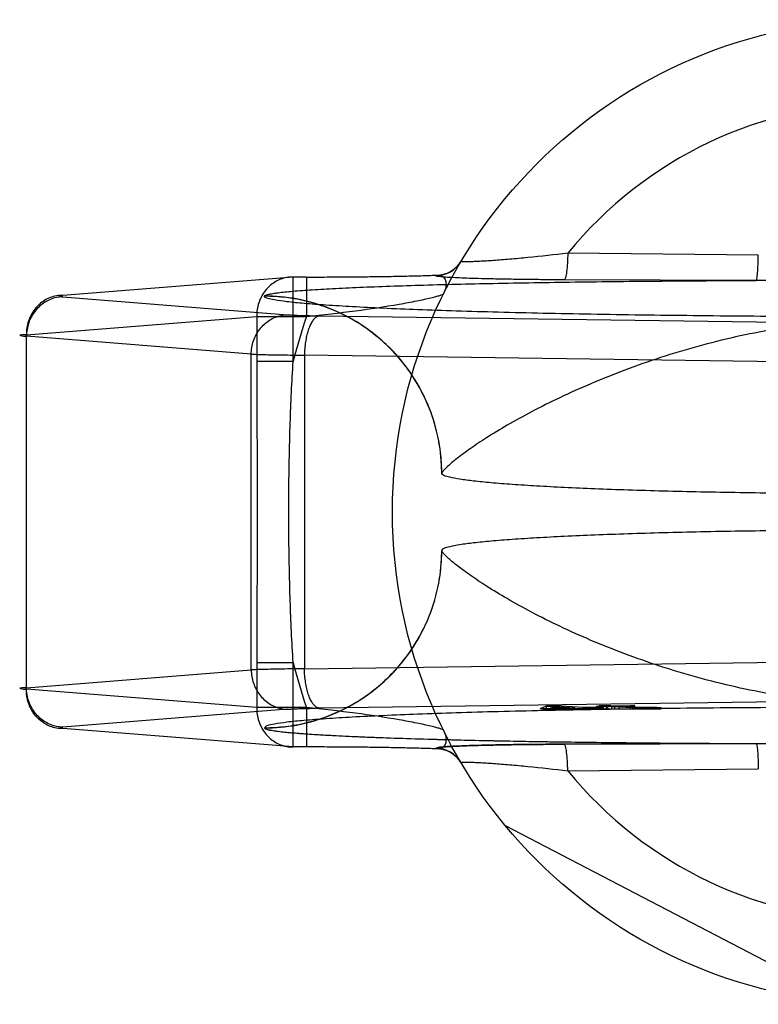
# Model space of a CAD drawing. Header units: millimetres. Extents: x 0 to 297, y 0 to 210.
# Tile 11 of 35: x 128.04 to 129.17, y 85.82 to 87.32. Entities that reach past the tile are written whole.
import ezdxf

# ---------------------------------------------------------------- set-up
doc = ezdxf.new("R2010")
doc.units = ezdxf.units.MM
doc.header["$LTSCALE"] = 16.335
doc.layers.add('001-M31079-X02', color=7, linetype='CONTINUOUS')

msp = doc.modelspace()

# ---------------------------------------------------------------- linework, layer by layer
at = {"layer": '001-M31079-X02', "color": 9, "linetype": 'Continuous'}
for p, q in [((129.1693, 86.962), (128.8791, 86.9648)), ((128.4608, 86.9285), (128.1099, 86.9005)), ((128.4811, 86.9285), (128.4608, 86.9285)), ((128.4608, 86.7997), (128.4608, 86.9285)), ((128.4811, 86.9285), (128.4811, 86.8685)), ((128.678, 86.9306), (128.6784, 86.9313)), ((129.1662, 86.9233), (128.8736, 86.9243)), ((128.1099, 86.8983), (128.4523, 86.871)), ((128.4171, 86.8995), (128.4171, 86.8992)), ((128.0545, 86.8406), (128.4053, 86.8685)), ((128.4053, 86.8685), (128.4811, 86.8685)), ((128.4053, 86.8685), (128.4053, 86.7997)), ((128.501, 86.8694), (129.3276, 86.8581)), ((128.0545, 86.3005), (128.0545, 86.8406)), ((128.3969, 86.811), (128.0545, 86.8383)), ((128.3969, 86.33), (128.3969, 86.811)), ((129.3047, 86.7981), (128.4781, 86.8094)), ((128.4781, 86.8094), (128.4781, 86.3316)), ((128.4608, 86.7997), (128.4053, 86.7997)), ((128.4053, 86.3413), (128.4608, 86.3413)), ((128.4053, 86.3413), (128.4053, 86.2725)), ((128.4608, 86.2125), (128.4608, 86.3413)), ((128.4781, 86.3316), (129.3047, 86.3429)), ((128.0545, 86.3028), (128.3969, 86.33)), ((128.4053, 86.2725), (128.0545, 86.3005)), ((128.4811, 86.2725), (128.4053, 86.2725)), ((128.4811, 86.2725), (128.4811, 86.2125)), ((128.8791, 86.1763), (129.1693, 86.1791))]:
    msp.add_line(p, q, dxfattribs=at)
at = {"layer": '001-M31079-X02', "color": 6, "linetype": 'Continuous'}
for p, q in [((128.6871, 86.6297), (128.6871, 86.6293)), ((128.6871, 86.5117), (128.6871, 86.5114)), ((128.8378, 86.2705), (128.8378, 86.2713)), ((128.8467, 86.2705), (128.8467, 86.2749)), ((128.853, 86.2716), (128.8595, 86.274)), ((128.8898, 86.2723), (128.853, 86.2716)), ((128.853, 86.2705), (128.853, 86.2716)), ((128.8595, 86.274), (128.8898, 86.2723)), ((128.8595, 86.274), (128.8595, 86.2705)), ((128.8597, 86.2705), (128.8597, 86.275)), ((128.8898, 86.2705), (128.8898, 86.2723)), ((128.8994, 86.2706), (128.8994, 86.2717)), ((128.9028, 86.2705), (128.9028, 86.2725)), ((128.9124, 86.2706), (128.9124, 86.272)), ((128.9226, 86.2705), (128.9226, 86.2743)), ((128.9245, 86.2705), (128.9245, 86.2729)), ((128.9272, 86.2705), (128.9272, 86.2755)), ((128.929, 86.2705), (128.929, 86.274)), ((128.934, 86.2705), (128.934, 86.2724)), ((128.9347, 86.2705), (129.0213, 86.2705)), ((128.938, 86.2705), (128.938, 86.2756)), ((128.9399, 86.2705), (128.9399, 86.2747)), ((128.9463, 86.2705), (128.9463, 86.2743)), ((128.9508, 86.2705), (128.9508, 86.2749)), ((128.9572, 86.2705), (128.9572, 86.2745)), ((128.9746, 86.2705), (128.9746, 86.2753)), ((128.9782, 86.2705), (128.9782, 86.2725)), ((128.981, 86.2705), (128.981, 86.275)), ((128.9859, 86.2705), (128.9859, 86.2728)), ((128.989, 86.2705), (128.989, 86.2723)), ((128.9928, 86.2705), (128.9928, 86.2726)), ((128.9986, 86.2705), (128.9986, 86.2721)), ((129.0025, 86.2726), (129.0025, 86.2705)), ((129.0067, 86.2705), (129.0067, 86.2722)), ((129.0149, 86.2705), (129.0149, 86.2727)), ((129.0213, 86.2705), (129.0213, 86.2723)), ((129.3021, 85.8229), (128.7841, 86.0926))]:
    msp.add_line(p, q, dxfattribs=at)
at = {"layer": '001-M31079-X02', "color": 7, "linetype": 'Continuous'}
for p, q in [((129.3276, 86.283), (128.501, 86.2717)), ((128.4523, 86.2701), (128.1099, 86.2428)), ((128.8467, 86.2747), (128.8378, 86.2713)), ((128.8378, 86.2713), (128.8474, 86.2707)), ((128.8378, 86.2713), (128.8474, 86.2706)), ((128.8378, 86.2706), (128.8474, 86.2706)), ((128.9347, 86.2705), (128.8378, 86.2705)), ((128.8597, 86.275), (128.8467, 86.2747)), ((128.8467, 86.2749), (128.8597, 86.2749)), ((128.8474, 86.2706), (128.8994, 86.2717)), ((128.8474, 86.2707), (128.8994, 86.2717)), ((128.8474, 86.2706), (128.8994, 86.2706)), ((128.9028, 86.2725), (128.8597, 86.275)), ((128.8994, 86.2717), (128.9202, 86.2705)), ((128.9245, 86.2729), (128.9028, 86.2725)), ((128.934, 86.2724), (128.9124, 86.272)), ((128.9347, 86.2707), (128.9124, 86.272)), ((128.9347, 86.2706), (128.9124, 86.272)), ((128.9347, 86.2706), (128.9124, 86.2706)), ((128.9399, 86.2747), (128.9226, 86.2743)), ((128.929, 86.274), (128.9226, 86.2743)), ((128.934, 86.2724), (128.9245, 86.2729)), ((128.938, 86.2756), (128.9272, 86.2754)), ((128.9272, 86.2755), (128.938, 86.2755)), ((128.9272, 86.2754), (128.9399, 86.2747)), ((128.9463, 86.2743), (128.929, 86.274)), ((128.9508, 86.2749), (128.938, 86.2756)), ((128.9463, 86.2743), (128.9782, 86.2725)), ((128.9746, 86.2753), (128.9508, 86.2749)), ((128.9572, 86.2745), (128.981, 86.275)), ((128.9859, 86.2729), (128.9572, 86.2745)), ((128.981, 86.275), (128.9746, 86.2753)), ((128.9782, 86.2725), (128.989, 86.2722)), ((128.989, 86.2723), (128.9782, 86.2723)), ((128.9928, 86.2726), (128.9859, 86.2729)), ((128.9859, 86.2728), (128.9928, 86.2728)), ((128.989, 86.2722), (128.9986, 86.2721)), ((128.9928, 86.2726), (129.0149, 86.2726)), ((129.0025, 86.2726), (128.9928, 86.2726)), ((128.9986, 86.2721), (129.0067, 86.2722)), ((129.0149, 86.2727), (129.0025, 86.2726)), ((129.0067, 86.2722), (129.0213, 86.2723)), ((129.0213, 86.2723), (129.0067, 86.2723)), ((129.0213, 86.2723), (129.0149, 86.2727)), ((128.4608, 86.2126), (128.1099, 86.2405)), ((128.4171, 86.2419), (128.4171, 86.2415)), ((128.4171, 86.2419), (128.4171, 86.2415)), ((128.4811, 86.2126), (128.4608, 86.2126)), ((128.6784, 86.2098), (128.678, 86.2104)), ((128.6781, 86.2104), (128.6784, 86.2098)), ((128.8736, 86.2168), (129.1662, 86.2178)), ((129.1662, 86.2178), (128.8736, 86.2168))]:
    msp.add_line(p, q, dxfattribs=at)
at = {"layer": '001-M31079-X02', "color": 9, "linetype": 'Continuous'}
msp.add_circle((129.3621, 86.5705), 0.75, dxfattribs=at)
for centre, radius, start, end in [((129.3621, 86.5705), 0.6235, 39.2269, 140.7731), ((128.678, 86.9756), 0.045, 269.95, 329.359), ((128.6784, 86.9762), 0.045, 269.9539, 329.3064), ((129.3621, 86.5705), 0.93, 161.3119, 165.7314), ((129.3621, 86.5705), 0.93, 194.2686, 198.6881), ((128.678, 86.1655), 0.045, 30.6418, 90.05), ((128.6784, 86.1648), 0.045, 30.6953, 90.0461), ((129.3621, 86.5705), 0.6235, 219.2269, 320.7731)]:
    msp.add_arc(centre, radius, start, end, dxfattribs=at)
for points, knots in [([(128.8791, 86.9648), (128.8589, 86.9623), (128.8294, 86.9591), (128.7916, 86.9555), (128.7704, 86.9538), (128.7552, 86.9528), (128.7453, 86.9523), (128.7368, 86.9519), (128.7297, 86.9517), (128.7242, 86.9516), (128.7199, 86.9519), (128.718, 86.9518), (128.7166, 86.9525), (128.7167, 86.9527)], [0, 0, 0, 0, 0.374573, 0.545185, 0.69775, 0.765258, 0.825765, 0.8784, 0.922348, 0.956856, 0.98136, 0.995484, 1, 1, 1, 1]), ([(128.8791, 86.9648), (128.879, 86.9598), (128.8787, 86.9503), (128.8776, 86.9379), (128.8762, 86.9295), (128.8749, 86.9255), (128.8741, 86.9244), (128.8736, 86.9243)], [0, 0, 0, 0, 0.362876, 0.688728, 0.908697, 0.968753, 1, 1, 1, 1]), ([(129.1662, 86.9233), (129.1665, 86.9234), (129.1669, 86.9246), (129.1674, 86.9268), (129.1678, 86.9304), (129.1685, 86.9375), (129.169, 86.9481), (129.1692, 86.9572), (129.1693, 86.962)], [0, 0, 0, 0, 0.026059, 0.084249, 0.177704, 0.303889, 0.631535, 1, 1, 1, 1]), ([(128.4608, 86.9285), (128.4575, 86.9285), (128.4511, 86.928), (128.4416, 86.9254), (128.4327, 86.921), (128.4247, 86.9149), (128.4178, 86.9075), (128.4122, 86.8988), (128.4082, 86.8892), (128.4058, 86.879), (128.4053, 86.872), (128.4053, 86.8685)], [0, 0, 0, 0, 0.105867, 0.213506, 0.322247, 0.431686, 0.542546, 0.655169, 0.769173, 0.884293, 1, 1, 1, 1]), ([(128.4811, 86.9285), (128.4916, 86.9285), (128.5124, 86.9285), (128.5434, 86.9287), (128.5738, 86.929), (128.6028, 86.9294), (128.6301, 86.9299), (128.6551, 86.9305), (128.6709, 86.931), (128.6784, 86.9313)], [0, 0, 0, 0, 0.158961, 0.317102, 0.471716, 0.620001, 0.759164, 0.88659, 1, 1, 1, 1]), ([(128.8736, 86.9243), (128.863, 86.9243), (128.8427, 86.9244), (128.8137, 86.9247), (128.7875, 86.9251), (128.7641, 86.9255), (128.7437, 86.926), (128.7261, 86.9266), (128.7111, 86.9272), (128.6995, 86.9278), (128.6893, 86.9284), (128.6847, 86.9293), (128.6771, 86.9295), (128.6781, 86.9306)], [0, 0, 0, 0, 0.162457, 0.311088, 0.444967, 0.564046, 0.668486, 0.758484, 0.83412, 0.895499, 0.942766, 0.975919, 1, 1, 1, 1]), ([(128.6784, 86.9313), (128.6806, 86.9315), (128.685, 86.9315), (128.691, 86.9279), (128.6939, 86.921), (128.6936, 86.9122), (128.6914, 86.9062), (128.6898, 86.903)], [0, 0, 0, 0, 0.174794, 0.331672, 0.506596, 0.728787, 1, 1, 1, 1]), ([(128.4171, 86.8995), (128.4173, 86.9001), (128.4193, 86.9011), (128.4228, 86.9021), (128.4286, 86.9033), (128.4363, 86.9044), (128.446, 86.9056), (128.4626, 86.9072), (128.4877, 86.909), (128.5226, 86.911), (128.5635, 86.913), (128.6097, 86.9147), (128.6801, 86.917), (128.7768, 86.9192), (128.9004, 86.9212), (129.0315, 86.9226), (129.1209, 86.9231), (129.1662, 86.9233)], [0, 0, 0, 0, 0.002556, 0.007647, 0.015418, 0.02584, 0.038851, 0.054363, 0.092488, 0.1394, 0.194254, 0.256193, 0.324352, 0.475942, 0.642639, 0.818822, 1, 1, 1, 1]), ([(129.5579, 86.9233), (129.5134, 86.9233), (129.4274, 86.9223), (129.2968, 86.9223), (129.2107, 86.9233), (129.1662, 86.9233)], [0, 0, 0, 0, 0.341257, 0.658748, 1, 1, 1, 1]), ([(128.1099, 86.9005), (128.1067, 86.9006), (128.1002, 86.9), (128.0907, 86.8974), (128.0818, 86.893), (128.0738, 86.887), (128.067, 86.8795), (128.0614, 86.8709), (128.0574, 86.8613), (128.0549, 86.8511), (128.0545, 86.8441), (128.0545, 86.8406)], [0, 0, 0, 0, 0.107077, 0.214442, 0.322623, 0.432034, 0.54293, 0.655378, 0.769254, 0.884268, 1, 1, 1, 1]), ([(128.1099, 86.8983), (128.1067, 86.8982), (128.1003, 86.8975), (128.091, 86.8947), (128.0822, 86.8902), (128.0743, 86.8841), (128.0675, 86.8767), (128.0619, 86.8682), (128.0578, 86.8587), (128.0552, 86.8487), (128.0545, 86.8417), (128.0545, 86.8383)], [0, 0, 0, 0, 0.106478, 0.21374, 0.322185, 0.432069, 0.54347, 0.656286, 0.770253, 0.884982, 1, 1, 1, 1]), ([(128.1099, 86.9005), (128.1085, 86.9004), (128.1027, 86.9007), (128.1084, 86.8984), (128.1099, 86.8983)], [0, 0, 0, 0, 0.480825, 1, 1, 1, 1]), ([(130.3071, 86.8992), (130.3071, 86.8976), (130.3001, 86.8953), (130.2901, 86.8931), (130.2703, 86.8904), (130.2445, 86.8879), (130.2111, 86.8854), (130.1711, 86.883), (130.1245, 86.8807), (130.0717, 86.8785), (130.0133, 86.8765), (129.9496, 86.8747), (129.8812, 86.8731), (129.8086, 86.8716), (129.7324, 86.8704), (129.6532, 86.8695), (129.5717, 86.8687), (129.4885, 86.8682), (129.4043, 86.868), (129.3198, 86.868), (129.2356, 86.8682), (129.1524, 86.8687), (129.0709, 86.8695), (128.9917, 86.8704), (128.9156, 86.8716), (128.843, 86.8731), (128.7746, 86.8747), (128.7109, 86.8765), (128.6524, 86.8785), (128.5997, 86.8807), (128.553, 86.883), (128.513, 86.8854), (128.4796, 86.8879), (128.4538, 86.8904), (128.434, 86.8931), (128.4241, 86.8953), (128.417, 86.8976), (128.4171, 86.8992)], [0, 0, 0, 0, 0.002493, 0.008682, 0.018754, 0.032668, 0.050325, 0.07159, 0.096294, 0.12424, 0.155205, 0.188938, 0.22517, 0.263609, 0.303947, 0.345858, 0.389007, 0.433046, 0.477624, 0.52238, 0.566958, 0.610997, 0.654146, 0.696057, 0.736395, 0.774834, 0.811065, 0.844799, 0.875763, 0.903709, 0.928414, 0.949678, 0.967336, 0.981249, 0.991321, 0.99751, 1, 1, 1, 1]), ([(128.6871, 86.6297), (128.6871, 86.6462), (128.6839, 86.6803), (128.6693, 86.7307), (128.6441, 86.7792), (128.6089, 86.8223), (128.5657, 86.8572), (128.5174, 86.8821), (128.4672, 86.8964), (128.4335, 86.8995), (128.4171, 86.8995)], [0, 0, 0, 0, 0.11714, 0.241135, 0.370091, 0.501566, 0.632817, 0.761124, 0.884117, 1, 1, 1, 1]), ([(128.6871, 86.6293), (128.6871, 86.6401), (128.6858, 86.6617), (128.68, 86.6935), (128.6706, 86.7241), (128.6578, 86.7531), (128.6416, 86.7804), (128.6222, 86.8059), (128.5997, 86.829), (128.5742, 86.8497), (128.5461, 86.8672), (128.5158, 86.8812), (128.4837, 86.8916), (128.4506, 86.8978), (128.4281, 86.8992), (128.4171, 86.8992)], [0, 0, 0, 0, 0.076158, 0.153158, 0.228333, 0.301941, 0.376949, 0.452289, 0.52843, 0.605124, 0.6839, 0.761957, 0.840937, 0.921804, 1, 1, 1, 1]), ([(128.4811, 86.8685), (128.5061, 86.871), (128.5533, 86.8763), (128.6093, 86.8847), (128.6441, 86.8911), (128.6601, 86.8944), (128.6698, 86.8966), (128.6777, 86.8986), (128.6838, 86.9002), (128.6874, 86.9017), (128.6895, 86.9025), (128.6898, 86.903)], [0, 0, 0, 0, 0.355482, 0.671549, 0.801125, 0.856117, 0.903432, 0.942201, 0.971603, 0.990934, 1, 1, 1, 1]), ([(128.3969, 86.811), (128.3969, 86.8145), (128.3976, 86.8214), (128.4001, 86.8314), (128.4043, 86.8409), (128.4099, 86.8494), (128.4167, 86.8569), (128.4246, 86.8629), (128.4334, 86.8674), (128.4427, 86.8702), (128.4491, 86.8709), (128.4523, 86.871)], [0, 0, 0, 0, 0.115018, 0.229746, 0.343713, 0.456528, 0.567928, 0.677812, 0.786256, 0.893517, 1, 1, 1, 1]), ([(128.4523, 86.871), (128.4544, 86.8708), (128.4593, 86.8705), (128.4676, 86.8701), (128.4775, 86.8698), (128.4889, 86.8696), (128.4969, 86.8694), (128.501, 86.8694)], [0, 0, 0, 0, 0.130912, 0.301984, 0.508124, 0.743482, 1, 1, 1, 1]), ([(128.501, 86.8694), (128.4997, 86.8693), (128.4968, 86.8683), (128.4929, 86.8652), (128.4894, 86.8605), (128.4862, 86.8545), (128.4835, 86.8471), (128.4812, 86.8387), (128.4795, 86.8294), (128.4784, 86.8196), (128.4781, 86.8128), (128.4781, 86.8094)], [0, 0, 0, 0, 0.060245, 0.130705, 0.215809, 0.316801, 0.432956, 0.562332, 0.702195, 0.849281, 1, 1, 1, 1]), ([(130.037, 86.6297), (130.0366, 86.6313), (130.0326, 86.6354), (130.0249, 86.6431), (130.0113, 86.6541), (129.9922, 86.6681), (129.967, 86.6848), (129.9358, 86.7038), (129.8987, 86.7243), (129.8561, 86.7455), (129.8088, 86.7668), (129.7575, 86.7873), (129.7033, 86.8063), (129.6471, 86.8232), (129.5897, 86.8376), (129.532, 86.849), (129.4746, 86.8574), (129.418, 86.8625), (129.3621, 86.8643), (129.3062, 86.8625), (129.2496, 86.8574), (129.1922, 86.849), (129.1344, 86.8376), (129.0771, 86.8232), (129.0208, 86.8063), (128.9666, 86.7873), (128.9153, 86.7668), (128.868, 86.7455), (128.8254, 86.7243), (128.7883, 86.7038), (128.7571, 86.6848), (128.7319, 86.6681), (128.7129, 86.6541), (128.6992, 86.6431), (128.6915, 86.6354), (128.6875, 86.6313), (128.6871, 86.6297)], [0, 0, 0, 0, 0.003555, 0.011107, 0.022959, 0.039262, 0.060042, 0.085221, 0.114497, 0.147384, 0.18326, 0.221413, 0.261105, 0.301644, 0.342428, 0.382958, 0.422872, 0.461919, 0.5, 0.538082, 0.577129, 0.617043, 0.657573, 0.698356, 0.738896, 0.778588, 0.81674, 0.852617, 0.885504, 0.914779, 0.939958, 0.960738, 0.977042, 0.988893, 0.996445, 1, 1, 1, 1]), ([(128.0545, 86.8406), (128.0524, 86.8405), (128.05, 86.8402), (128.0422, 86.8401), (128.0499, 86.8381), (128.0524, 86.8384), (128.0545, 86.8383)], [0, 0, 0, 0, 0.308454, 0.496297, 0.691701, 1, 1, 1, 1]), ([(128.3969, 86.811), (128.3998, 86.8109), (128.4063, 86.8106), (128.4172, 86.8103), (128.43, 86.81), (128.4447, 86.8098), (128.4609, 86.8096), (128.4722, 86.8095), (128.4781, 86.8094)], [0, 0, 0, 0, 0.106989, 0.241386, 0.400784, 0.582467, 0.783383, 1, 1, 1, 1]), ([(128.4053, 86.7997), (128.4053, 86.7615), (128.4058, 86.6851), (128.4062, 86.5705), (128.4058, 86.456), (128.4053, 86.3796), (128.4053, 86.3413)], [0, 0, 0, 0, 0.250466, 0.5, 0.749534, 1, 1, 1, 1]), ([(128.4608, 86.3413), (128.4588, 86.3726), (128.456, 86.4341), (128.4541, 86.5254), (128.4541, 86.6157), (128.456, 86.707), (128.4588, 86.7685), (128.4608, 86.7997)], [0, 0, 0, 0, 0.204736, 0.40264, 0.597353, 0.795252, 1, 1, 1, 1]), ([(128.4171, 86.2419), (128.4278, 86.2419), (128.4496, 86.2432), (128.4814, 86.249), (128.512, 86.2584), (128.5409, 86.2712), (128.5682, 86.2873), (128.5937, 86.3068), (128.6169, 86.3293), (128.6376, 86.3547), (128.6551, 86.3828), (128.6692, 86.413), (128.6795, 86.4451), (128.6858, 86.4782), (128.6871, 86.5007), (128.6871, 86.5117)], [0, 0, 0, 0, 0.0763, 0.153503, 0.228562, 0.30215, 0.37728, 0.452453, 0.528555, 0.605385, 0.683975, 0.761952, 0.841026, 0.921748, 1, 1, 1, 1]), ([(128.4171, 86.2415), (128.4335, 86.2415), (128.4672, 86.2446), (128.5174, 86.259), (128.5657, 86.2839), (128.6089, 86.3188), (128.6441, 86.3619), (128.6693, 86.4103), (128.6839, 86.4608), (128.6871, 86.4949), (128.6871, 86.5114)], [0, 0, 0, 0, 0.115883, 0.238876, 0.367183, 0.498434, 0.629909, 0.758865, 0.88286, 1, 1, 1, 1]), ([(130.037, 86.5114), (130.0366, 86.5097), (130.0326, 86.5056), (130.0249, 86.4979), (130.0113, 86.487), (129.9922, 86.473), (129.967, 86.4562), (129.9358, 86.4373), (129.8987, 86.4168), (129.8561, 86.3955), (129.8088, 86.3742), (129.7576, 86.3538), (129.7033, 86.3348), (129.6471, 86.3179), (129.5897, 86.3035), (129.532, 86.292), (129.4746, 86.2837), (129.418, 86.2786), (129.3621, 86.2768), (129.3061, 86.2786), (129.2495, 86.2837), (129.1921, 86.292), (129.1344, 86.3035), (129.077, 86.3179), (129.0208, 86.3348), (128.9666, 86.3538), (128.9153, 86.3742), (128.868, 86.3955), (128.8254, 86.4168), (128.7883, 86.4373), (128.7571, 86.4562), (128.7319, 86.473), (128.7129, 86.487), (128.6992, 86.4979), (128.6915, 86.5056), (128.6875, 86.5097), (128.6871, 86.5114)], [0, 0, 0, 0, 0.003556, 0.01111, 0.022961, 0.039265, 0.060043, 0.08522, 0.114493, 0.147377, 0.183251, 0.221401, 0.261091, 0.301628, 0.342411, 0.38294, 0.422856, 0.461909, 0.5, 0.538091, 0.577144, 0.61706, 0.657589, 0.698372, 0.738909, 0.7786, 0.816749, 0.852623, 0.885507, 0.91478, 0.939957, 0.960735, 0.977039, 0.98889, 0.996444, 1, 1, 1, 1]), ([(128.4781, 86.3316), (128.4722, 86.3316), (128.4609, 86.3315), (128.4447, 86.3313), (128.43, 86.331), (128.4171, 86.3307), (128.4063, 86.3304), (128.3998, 86.3302), (128.3969, 86.33)], [0, 0, 0, 0, 0.216715, 0.417781, 0.599446, 0.758746, 0.893072, 1, 1, 1, 1]), ([(128.3969, 86.33), (128.3969, 86.3266), (128.3976, 86.3197), (128.4001, 86.3099), (128.4041, 86.3006), (128.4094, 86.2922), (128.4161, 86.2847), (128.424, 86.2785), (128.4328, 86.2738), (128.4424, 86.2708), (128.449, 86.2701), (128.4523, 86.2701)], [0, 0, 0, 0, 0.114278, 0.227862, 0.337251, 0.447769, 0.558103, 0.669208, 0.779366, 0.890941, 1, 1, 1, 1]), ([(128.501, 86.2717), (128.4997, 86.2718), (128.4968, 86.2727), (128.493, 86.2758), (128.4896, 86.2802), (128.4864, 86.2861), (128.4837, 86.2933), (128.4813, 86.3017), (128.4796, 86.3111), (128.4784, 86.3212), (128.4781, 86.3282), (128.4781, 86.3316)], [0, 0, 0, 0, 0.059878, 0.129511, 0.210703, 0.308575, 0.422337, 0.551975, 0.693177, 0.845746, 1, 1, 1, 1]), ([(128.0545, 86.3028), (128.0524, 86.3027), (128.05, 86.3024), (128.0422, 86.3023), (128.0499, 86.3003), (128.0524, 86.3006), (128.0545, 86.3005)], [0, 0, 0, 0, 0.308412, 0.496297, 0.691671, 1, 1, 1, 1]), ([(128.1099, 86.2428), (128.1067, 86.2428), (128.1004, 86.2435), (128.0912, 86.2463), (128.0827, 86.2506), (128.0749, 86.2564), (128.068, 86.2637), (128.0623, 86.2722), (128.0579, 86.2818), (128.0552, 86.2921), (128.0545, 86.2992), (128.0545, 86.3028)], [0, 0, 0, 0, 0.105866, 0.212034, 0.316033, 0.423474, 0.53354, 0.647368, 0.762916, 0.882188, 1, 1, 1, 1]), ([(128.1099, 86.2405), (128.1067, 86.2405), (128.1002, 86.241), (128.0907, 86.2437), (128.0818, 86.2481), (128.0738, 86.2541), (128.067, 86.2615), (128.0614, 86.2702), (128.0574, 86.2798), (128.0549, 86.29), (128.0545, 86.297), (128.0545, 86.3005)], [0, 0, 0, 0, 0.10707, 0.214436, 0.322616, 0.432028, 0.542925, 0.655374, 0.769251, 0.884266, 1, 1, 1, 1]), ([(128.4053, 86.2725), (128.4053, 86.269), (128.4058, 86.262), (128.4082, 86.2518), (128.4122, 86.2422), (128.4178, 86.2336), (128.4247, 86.2261), (128.4326, 86.2201), (128.4415, 86.2157), (128.451, 86.2131), (128.4575, 86.2125), (128.4608, 86.2126)], [0, 0, 0, 0, 0.115548, 0.230792, 0.344911, 0.457252, 0.568031, 0.677491, 0.785649, 0.893024, 1, 1, 1, 1]), ([(128.6898, 86.238), (128.6895, 86.2386), (128.6874, 86.2394), (128.6838, 86.2408), (128.6777, 86.2425), (128.6698, 86.2444), (128.6601, 86.2466), (128.6441, 86.2499), (128.6093, 86.2564), (128.5533, 86.2647), (128.5061, 86.2701), (128.4811, 86.2725)], [0, 0, 0, 0, 0.009066, 0.028397, 0.057799, 0.096568, 0.143882, 0.198874, 0.328449, 0.644516, 1, 1, 1, 1]), ([(128.6898, 86.238), (128.6914, 86.2349), (128.6936, 86.2288), (128.6939, 86.22), (128.691, 86.2131), (128.685, 86.2096), (128.6806, 86.2095), (128.6784, 86.2098)], [0, 0, 0, 0, 0.271259, 0.49346, 0.668375, 0.825235, 1, 1, 1, 1]), ([(128.8791, 86.1763), (128.879, 86.1813), (128.8787, 86.1908), (128.8776, 86.2032), (128.8762, 86.2116), (128.8749, 86.2155), (128.8741, 86.2167), (128.8736, 86.2168)], [0, 0, 0, 0, 0.362878, 0.688732, 0.9087, 0.968755, 1, 1, 1, 1]), ([(129.1662, 86.2178), (129.2108, 86.2177), (129.2968, 86.2187), (129.4274, 86.2187), (129.5133, 86.2177), (129.5579, 86.2178)], [0, 0, 0, 0, 0.341795, 0.658236, 1, 1, 1, 1]), ([(129.1662, 86.2178), (129.1665, 86.2176), (129.1669, 86.2164), (129.1674, 86.2143), (129.1678, 86.2107), (129.1685, 86.2037), (129.169, 86.193), (129.1692, 86.1839), (129.1693, 86.1791)], [0, 0, 0, 0, 0.025787, 0.083395, 0.176138, 0.301743, 0.629474, 1, 1, 1, 1]), ([(128.7167, 86.1884), (128.7166, 86.1886), (128.718, 86.1893), (128.7199, 86.1891), (128.7242, 86.1895), (128.7297, 86.1894), (128.7368, 86.1892), (128.7453, 86.1888), (128.7552, 86.1882), (128.7704, 86.1872), (128.7916, 86.1855), (128.8294, 86.182), (128.8589, 86.1787), (128.8791, 86.1763)], [0, 0, 0, 0, 0.004516, 0.01864, 0.043144, 0.077652, 0.1216, 0.174235, 0.234742, 0.302251, 0.454816, 0.625428, 1, 1, 1, 1])]:
    msp.add_open_spline(points, degree=3, knots=knots, dxfattribs=at)
at = {"layer": '001-M31079-X02', "color": 6, "linetype": 'Continuous'}
for points, knots in [([(130.0371, 86.6293), (130.0371, 86.6279), (130.0319, 86.6251), (130.0233, 86.6229), (130.0077, 86.62), (129.9869, 86.6174), (129.9601, 86.6147), (129.9281, 86.6122), (129.8909, 86.6099), (129.849, 86.6076), (129.8026, 86.6056), (129.7523, 86.6038), (129.6984, 86.6022), (129.6415, 86.6009), (129.582, 86.5998), (129.5206, 86.599), (129.4578, 86.5984), (129.3941, 86.5981), (129.3301, 86.5981), (129.2663, 86.5984), (129.2035, 86.599), (129.1421, 86.5998), (129.0827, 86.6009), (129.0257, 86.6022), (128.9719, 86.6038), (128.9215, 86.6056), (128.8752, 86.6076), (128.8332, 86.6099), (128.796, 86.6122), (128.764, 86.6147), (128.7373, 86.6174), (128.7165, 86.62), (128.7008, 86.6229), (128.6922, 86.6251), (128.6871, 86.6279), (128.6871, 86.6293)], [0, 0, 0, 0, 0.003145, 0.010238, 0.021627, 0.037284, 0.057093, 0.080886, 0.108455, 0.139552, 0.173898, 0.211182, 0.25107, 0.2932, 0.337192, 0.382651, 0.429166, 0.476318, 0.523684, 0.570837, 0.617352, 0.662811, 0.706803, 0.748933, 0.78882, 0.826104, 0.86045, 0.891547, 0.919115, 0.942908, 0.962717, 0.978373, 0.989762, 0.996855, 1, 1, 1, 1]), ([(130.0371, 86.5117), (130.0371, 86.5132), (130.0319, 86.5159), (130.0233, 86.5181), (130.0077, 86.521), (129.9869, 86.5236), (129.9601, 86.5263), (129.9281, 86.5288), (129.8909, 86.5312), (129.849, 86.5334), (129.8026, 86.5354), (129.7523, 86.5372), (129.6984, 86.5388), (129.6415, 86.5402), (129.582, 86.5413), (129.5206, 86.5421), (129.4578, 86.5427), (129.3941, 86.5429), (129.3301, 86.5429), (129.2664, 86.5427), (129.2035, 86.5421), (129.1421, 86.5413), (129.0827, 86.5402), (129.0257, 86.5388), (128.9719, 86.5372), (128.9215, 86.5354), (128.8752, 86.5334), (128.8332, 86.5312), (128.796, 86.5288), (128.764, 86.5263), (128.7373, 86.5236), (128.7165, 86.521), (128.7008, 86.5181), (128.6922, 86.5159), (128.6871, 86.5132), (128.6871, 86.5117)], [0, 0, 0, 0, 0.003145, 0.010239, 0.021627, 0.037284, 0.057093, 0.080887, 0.108456, 0.139553, 0.173899, 0.211184, 0.251071, 0.2932, 0.337193, 0.382651, 0.429165, 0.476318, 0.523683, 0.570836, 0.61735, 0.662808, 0.706801, 0.74893, 0.788817, 0.826102, 0.860448, 0.891545, 0.919113, 0.942907, 0.962716, 0.978373, 0.989762, 0.996855, 1, 1, 1, 1])]:
    msp.add_open_spline(points, degree=3, knots=knots, dxfattribs=at)
at = {"layer": '001-M31079-X02', "color": 7, "linetype": 'Continuous'}
for points, knots in [([(130.3071, 86.2419), (130.3059, 86.2431), (130.3015, 86.2462), (130.2893, 86.2477), (130.2707, 86.2508), (130.2444, 86.2531), (130.2112, 86.2557), (130.1711, 86.2581), (130.1245, 86.2604), (130.0717, 86.2625), (130.0133, 86.2645), (129.9496, 86.2664), (129.8812, 86.268), (129.8086, 86.2694), (129.7324, 86.2706), (129.6533, 86.2716), (129.5718, 86.2723), (129.4886, 86.2728), (129.4044, 86.2731), (129.3198, 86.2731), (129.2356, 86.2728), (129.1525, 86.2723), (129.071, 86.2716), (128.9918, 86.2706), (128.9156, 86.2694), (128.843, 86.268), (128.7746, 86.2664), (128.7109, 86.2645), (128.6524, 86.2625), (128.5997, 86.2604), (128.5531, 86.2581), (128.513, 86.2557), (128.4797, 86.2531), (128.4534, 86.2508), (128.4349, 86.2477), (128.4227, 86.2462), (128.4182, 86.2431), (128.4171, 86.2419)], [0, 0, 0, 0, 0.002494, 0.008682, 0.018753, 0.032665, 0.05032, 0.071583, 0.096285, 0.124228, 0.155189, 0.18892, 0.225149, 0.263585, 0.30392, 0.34583, 0.388977, 0.433016, 0.477593, 0.52235, 0.566928, 0.610968, 0.654118, 0.696031, 0.73637, 0.774811, 0.811045, 0.844781, 0.875747, 0.903695, 0.928401, 0.949668, 0.967327, 0.981242, 0.991315, 0.997506, 1, 1, 1, 1]), ([(130.3071, 86.2419), (130.3059, 86.2431), (130.3015, 86.2462), (130.2893, 86.2477), (130.2707, 86.2508), (130.2444, 86.2531), (130.2112, 86.2557), (130.1711, 86.2581), (130.1245, 86.2604), (130.0717, 86.2625), (130.0133, 86.2645), (129.9496, 86.2664), (129.8812, 86.268), (129.8086, 86.2694), (129.7324, 86.2706), (129.6532, 86.2716), (129.5717, 86.2723), (129.4885, 86.2728), (129.4043, 86.2731), (129.3198, 86.2731), (129.2356, 86.2728), (129.1524, 86.2723), (129.0709, 86.2716), (128.9917, 86.2706), (128.9156, 86.2694), (128.843, 86.268), (128.7746, 86.2664), (128.7109, 86.2645), (128.6524, 86.2625), (128.5997, 86.2604), (128.5531, 86.2581), (128.5129, 86.2557), (128.4797, 86.2531), (128.4534, 86.2508), (128.4349, 86.2477), (128.4227, 86.2462), (128.4182, 86.2431), (128.4171, 86.2419)], [0, 0, 0, 0, 0.002493, 0.008682, 0.018754, 0.032668, 0.050325, 0.07159, 0.096294, 0.124241, 0.155205, 0.188938, 0.22517, 0.263609, 0.303947, 0.345858, 0.389007, 0.433047, 0.477624, 0.522381, 0.566958, 0.610998, 0.654146, 0.696058, 0.736395, 0.774834, 0.811066, 0.844799, 0.875764, 0.90371, 0.928414, 0.949679, 0.967336, 0.98125, 0.991322, 0.99751, 1, 1, 1, 1]), ([(128.4523, 86.2701), (128.4544, 86.2702), (128.4593, 86.2705), (128.4676, 86.2709), (128.4775, 86.2712), (128.4889, 86.2715), (128.4969, 86.2716), (128.501, 86.2717)], [0, 0, 0, 0, 0.130912, 0.301984, 0.508124, 0.743482, 1, 1, 1, 1]), ([(128.1099, 86.2405), (128.1085, 86.2406), (128.1027, 86.2403), (128.1084, 86.2427), (128.1099, 86.2428)], [0, 0, 0, 0, 0.481055, 1, 1, 1, 1]), ([(128.1099, 86.2405), (128.1085, 86.2406), (128.1027, 86.2403), (128.1084, 86.2427), (128.1099, 86.2428)], [0, 0, 0, 0, 0.480825, 1, 1, 1, 1]), ([(128.4171, 86.2415), (128.4173, 86.2409), (128.4193, 86.24), (128.4228, 86.2389), (128.4286, 86.2378), (128.4363, 86.2366), (128.446, 86.2355), (128.4626, 86.2339), (128.4877, 86.232), (128.5226, 86.23), (128.5635, 86.2281), (128.6097, 86.2263), (128.6801, 86.2241), (128.7768, 86.2218), (128.9004, 86.2198), (129.0315, 86.2184), (129.1209, 86.2179), (129.1662, 86.2178)], [0, 0, 0, 0, 0.002556, 0.007647, 0.015418, 0.02584, 0.038851, 0.054363, 0.092488, 0.1394, 0.194254, 0.256193, 0.324352, 0.475942, 0.642639, 0.818822, 1, 1, 1, 1]), ([(128.4171, 86.2415), (128.4182, 86.2407), (128.4222, 86.2386), (128.4319, 86.2374), (128.4469, 86.2352), (128.4682, 86.2335), (128.4952, 86.2316), (128.5281, 86.2297), (128.5667, 86.228), (128.611, 86.2263), (128.6607, 86.2247), (128.7157, 86.2233), (128.776, 86.2219), (128.8415, 86.2208), (128.9126, 86.2197), (128.9898, 86.2189), (129.075, 86.2182), (129.1346, 86.2179), (129.1662, 86.2178)], [0, 0, 0, 0, 0.005328, 0.017949, 0.038332, 0.066636, 0.102847, 0.146771, 0.198376, 0.257466, 0.32386, 0.397275, 0.477605, 0.564844, 0.659292, 0.761688, 0.873919, 1, 1, 1, 1]), ([(128.6784, 86.2098), (128.6709, 86.21), (128.6551, 86.2105), (128.6301, 86.2111), (128.6028, 86.2116), (128.5738, 86.2121), (128.5434, 86.2124), (128.5124, 86.2125), (128.4916, 86.2126), (128.4811, 86.2126)], [0, 0, 0, 0, 0.113433, 0.240867, 0.380025, 0.528307, 0.682916, 0.84105, 1, 1, 1, 1]), ([(128.678, 86.2104), (128.6795, 86.2111), (128.6832, 86.2121), (128.6901, 86.2126), (128.6994, 86.2133), (128.7114, 86.2139), (128.7262, 86.2145), (128.7438, 86.215), (128.7642, 86.2155), (128.7875, 86.216), (128.8136, 86.2163), (128.8426, 86.2166), (128.863, 86.2167), (128.8736, 86.2168)], [0, 0, 0, 0, 0.025023, 0.058324, 0.10566, 0.1671, 0.242703, 0.332533, 0.436706, 0.555346, 0.688558, 0.836647, 1, 1, 1, 1]), ([(128.8736, 86.2168), (128.863, 86.2167), (128.8427, 86.2166), (128.8137, 86.2163), (128.7875, 86.216), (128.7641, 86.2155), (128.7437, 86.215), (128.726, 86.2145), (128.7112, 86.2139), (128.6992, 86.2133), (128.69, 86.2126), (128.6831, 86.2121), (128.6796, 86.2111), (128.6781, 86.2104)], [0, 0, 0, 0, 0.162457, 0.311089, 0.444967, 0.564046, 0.668486, 0.758484, 0.83412, 0.895499, 0.942765, 0.975918, 1, 1, 1, 1])]:
    msp.add_open_spline(points, degree=3, knots=knots, dxfattribs=at)

doc.saveas('drawing.dxf')
